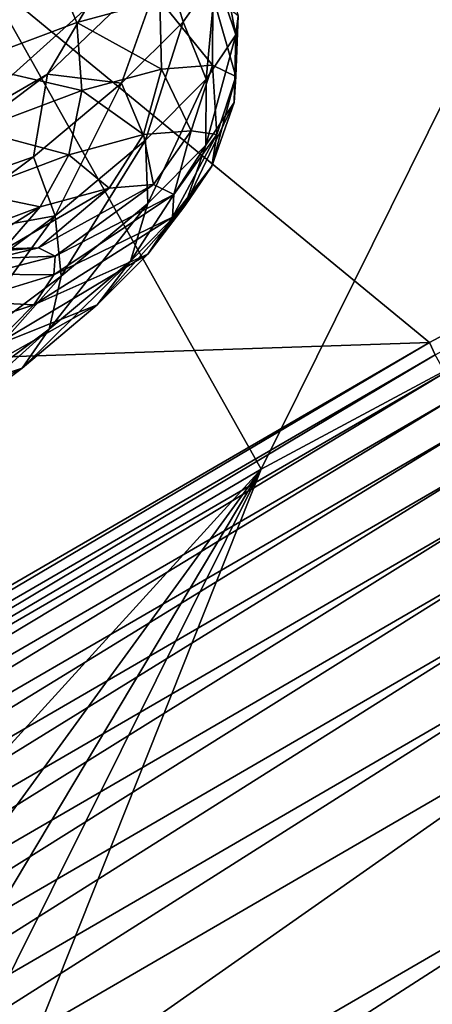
# Model space of a CAD drawing. Header units: metres. Extents: x 0 to 1501, y -1015 to 0.
# Tile 39 of 107: x 353 to 368, y -325 to -289. Entities that reach past the tile are written whole.
import ezdxf

# ---------------------------------------------------------------- set-up
doc = ezdxf.new("R2010")
doc.units = ezdxf.units.M

msp = doc.modelspace()

# ---------------------------------------------------------------- linework, layer by layer
at = {"layer": 'None'}
for points in [[(362.194397, -305.676514, -406), (338.559021, -263.662933, -63), (399.088593, -231.218933, -63)], [(420.990051, -274.161865, -406), (362.194397, -305.676514, -406), (399.088593, -231.218933, -63)], [(420.990051, -274.161865, -406), (481.171814, -245.016495, -406), (328.518768, -550.732056, -406)], [(328.518768, -550.732056, -406), (481.171814, -245.016495, -406), (719.086121, -769.217773, -406)], [(362.194397, -305.676514, -406), (304.942993, -339.447876, -406), (338.559021, -263.662933, -63)], [(275.17334, -304.257996, -60), (368.265991, -301.10791, -377.175201), (331.342438, -270.748566, -60)], [(368.265991, -301.10791, -377.175201), (418.180939, -274.449921, -377.175201), (331.342438, -270.748566, -60)], [(490.425323, -272.33667, -403), (356.401245, -576.011963, -403), (681.053406, -752.77417, -403)], [(490.425323, -272.33667, -403), (448.342804, -292.50531, -403), (356.401245, -576.011963, -403)], [(306.138794, -477.265167, -406), (301.366333, -458.551453, -406), (420.990051, -274.161865, -406)], [(420.990051, -274.161865, -406), (301.366333, -458.551453, -406), (362.194397, -305.676514, -406)], [(310.547516, -493.386932, -406), (306.138794, -477.265167, -406), (420.990051, -274.161865, -406)], [(420.990051, -274.161865, -406), (314.707947, -507.74234, -406), (310.547516, -493.386932, -406)], [(318.68457, -520.793213, -406), (314.707947, -507.74234, -406), (420.990051, -274.161865, -406)], [(322.999939, -534.307617, -406), (318.68457, -520.793213, -406), (420.990051, -274.161865, -406)], [(322.999939, -534.307617, -406), (420.990051, -274.161865, -406), (328.518768, -550.732056, -406)], [(368.265991, -301.10791, -377.175201), (368.48114, -301.554199, -379.803467), (418.180939, -274.449921, -377.175201)], [(344.939697, -543.6875, -403), (448.342804, -292.50531, -403), (326.765198, -482.247986, -403)], [(448.342804, -292.50531, -403), (406.866699, -313.893311, -403), (326.765198, -482.247986, -403)], [(448.342804, -292.50531, -403), (344.939697, -543.6875, -403), (356.401245, -576.011963, -403)], [(319.30722, -329.483673, -377.175201), (368.265991, -301.10791, -377.175201), (275.17334, -304.257996, -60)], [(319.30722, -329.483673, -377.175201), (319.537811, -329.920288, -379.803467), (368.265991, -301.10791, -377.175201)], [(319.537811, -329.920288, -379.803467), (368.48114, -301.554199, -379.803467), (368.265991, -301.10791, -377.175201)], [(319.537811, -329.920288, -379.803467), (319.912598, -330.541809, -382.385681), (368.48114, -301.554199, -379.803467)], [(319.912598, -330.541809, -382.385681), (368.834137, -302.188354, -382.385681), (368.48114, -301.554199, -379.803467)], [(319.912598, -330.541809, -382.385681), (320.404846, -331.358032, -384.897552), (368.834137, -302.188354, -382.385681)], [(320.404846, -331.358032, -384.897552), (369.297729, -303.02121, -384.897552), (368.834137, -302.188354, -382.385681)], [(369.297729, -303.02121, -384.897552), (320.404846, -331.358032, -384.897552), (321.010803, -332.362854, -387.314758)], [(369.868408, -304.046448, -387.314758), (369.297729, -303.02121, -384.897552), (321.010803, -332.362854, -387.314758)], [(369.868408, -304.046448, -387.314758), (321.010803, -332.362854, -387.314758), (321.726196, -333.549164, -389.61441)], [(370.542175, -305.256897, -389.61441), (369.868408, -304.046448, -387.314758), (321.726196, -333.549164, -389.61441)], [(370.542175, -305.256897, -389.61441), (321.726196, -333.549164, -389.61441), (322.544556, -334.906158, -391.779236)], [(371.312866, -306.641479, -391.779236), (370.542175, -305.256897, -389.61441), (322.544556, -334.906158, -391.779236)], [(289.754974, -405.215912, -406), (286.719604, -388.550842, -406), (362.194397, -305.676514, -406)], [(362.194397, -305.676514, -406), (286.719604, -388.550842, -406), (304.942993, -339.447876, -406)], [(293.009277, -421.585968, -406), (289.754974, -405.215912, -406), (362.194397, -305.676514, -406)], [(362.194397, -305.676514, -406), (296.472443, -437.669617, -406), (293.009277, -421.585968, -406)], [(301.366333, -458.551453, -406), (296.472443, -437.669617, -406), (362.194397, -305.676514, -406)], [(371.312866, -306.641479, -391.779236), (322.544556, -334.906158, -391.779236), (323.458801, -336.42218, -393.793457)], [(372.17392, -308.188354, -393.793457), (371.312866, -306.641479, -391.779236), (323.458801, -336.42218, -393.793457)], [(323.458801, -336.42218, -393.793457), (324.461884, -338.085541, -395.641296), (372.17392, -308.188354, -393.793457)], [(324.461884, -338.085541, -395.641296), (373.118622, -309.885559, -395.641296), (372.17392, -308.188354, -393.793457)], [(324.461884, -338.085541, -395.641296), (325.546448, -339.883972, -397.307617), (373.118622, -309.885559, -395.641296)], [(325.546448, -339.883972, -397.307617), (374.140045, -311.720581, -397.307617), (373.118622, -309.885559, -395.641296)], [(374.140045, -311.720581, -397.307617), (325.546448, -339.883972, -397.307617), (326.703735, -341.80304, -398.780426)], [(375.230011, -313.67868, -398.780426), (374.140045, -311.720581, -397.307617), (326.703735, -341.80304, -398.780426)], [(329.200287, -345.942902, -401.100159), (375.230011, -313.67868, -398.780426), (326.703735, -341.80304, -398.780426)], [(377.581238, -317.90274, -401.100159), (375.230011, -313.67868, -398.780426), (329.200287, -345.942902, -401.100159)], [(326.765198, -482.247986, -403), (406.866699, -313.893311, -403), (366.032349, -336.482452, -403)], [(380.099152, -322.426239, -402.52005), (366.032349, -336.482452, -403), (406.866699, -313.893311, -403)], [(330.520752, -348.132538, -401.92572), (377.581238, -317.90274, -401.100159), (329.200287, -345.942902, -401.100159)], [(378.82486, -320.136932, -401.92572), (377.581238, -317.90274, -401.100159), (330.520752, -348.132538, -401.92572)], [(331.87381, -350.37619, -402.52005), (378.82486, -320.136932, -401.92572), (330.520752, -348.132538, -401.92572)], [(378.82486, -320.136932, -401.92572), (331.87381, -350.37619, -402.52005), (380.099152, -322.426239, -402.52005)], [(331.87381, -350.37619, -402.52005), (325.478271, -360.496002, -403), (380.099152, -322.426239, -402.52005)], [(325.478271, -360.496002, -403), (366.032349, -336.482452, -403), (380.099152, -322.426239, -402.52005)]]:
    msp.add_3dface(points, dxfattribs=at)
at = {"layer": 'None012347'}
for points in [[(355.871948, -289.026947, -260.769379), (350.956909, -293.452423, -270.365387), (353.378784, -284.749115, -261.46524)], [(360.554504, -287.842346, -255.514526), (360.650787, -286.753265, -249.164444), (361.268494, -289.997711, -254.663544)], [(360.650787, -286.753265, -249.164444), (361.357239, -289.310242, -248.80397), (361.268494, -289.997711, -254.663544)], [(354.585114, -287.346802, -231.080933), (350.704346, -288.806213, -226.148499), (351.545715, -291.03714, -226.218384)], [(354.585114, -287.346802, -231.080933), (351.545715, -291.03714, -226.218384), (355.533447, -289.545197, -231.334183)], [(358.702454, -287.346924, -260.582703), (354.463928, -291.409668, -270.372528), (355.871948, -289.026947, -260.769379)], [(358.702454, -287.346924, -260.582703), (357.144531, -291.738342, -267.247955), (354.463928, -291.409668, -270.372528)], [(358.529205, -288.731445, -237.064835), (354.585114, -287.346802, -231.080933), (355.533447, -289.545197, -231.334183)], [(359.370575, -289.525604, -261.620575), (357.144531, -291.738342, -267.247955), (358.702454, -287.346924, -260.582703)], [(360.554504, -287.842346, -255.514526), (359.370575, -289.525604, -261.620575), (358.702454, -287.346924, -260.582703)], [(359.370575, -289.525604, -261.620575), (360.554504, -287.842346, -255.514526), (360.196045, -291.591431, -260.618713)], [(360.554504, -287.842346, -255.514526), (361.268494, -289.997711, -254.663544), (360.196045, -291.591431, -260.618713)], [(358.590057, -291.226685, -237.238846), (358.529205, -288.731445, -237.064835), (355.533447, -289.545197, -231.334183)], [(360.428589, -291.085052, -242.955338), (360.444519, -288.583893, -243.019989), (358.529205, -288.731445, -237.064835)], [(358.590057, -291.226685, -237.238846), (360.428589, -291.085052, -242.955338), (358.529205, -288.731445, -237.064835)], [(360.428589, -291.085052, -242.955338), (361.271393, -291.50293, -248.543808), (360.444519, -288.583893, -243.019989)], [(361.271393, -291.50293, -248.543808), (361.357239, -289.310242, -248.80397), (360.444519, -288.583893, -243.019989)], [(355.871948, -289.026947, -260.769379), (354.463928, -291.409668, -270.372528), (350.956909, -293.452423, -270.365387)], [(361.268494, -289.997711, -254.663544), (361.357239, -289.310242, -248.80397), (361.219543, -292.4422, -254.132278)], [(361.357239, -289.310242, -248.80397), (361.271393, -291.50293, -248.543808), (361.219543, -292.4422, -254.132278)], [(355.533447, -289.545197, -231.334183), (351.545715, -291.03714, -226.218384), (355.714355, -292.007843, -231.737839)], [(355.714355, -292.007843, -231.737839), (358.590057, -291.226685, -237.238846), (355.533447, -289.545197, -231.334183)], [(358.011383, -293.796875, -266.349365), (357.144531, -291.738342, -267.247955), (359.370575, -289.525604, -261.620575)], [(360.196045, -291.591431, -260.618713), (358.011383, -293.796875, -266.349365), (359.370575, -289.525604, -261.620575)], [(360.196045, -291.591431, -260.618713), (361.268494, -289.997711, -254.663544), (360.190094, -293.972076, -259.848755)], [(361.268494, -289.997711, -254.663544), (361.219543, -292.4422, -254.132278), (360.190094, -293.972076, -259.848755)], [(351.545715, -291.03714, -226.218384), (351.886414, -293.439972, -226.827072), (355.714355, -292.007843, -231.737839)], [(357.934235, -293.596619, -237.70108), (358.590057, -291.226685, -237.238846), (355.714355, -292.007843, -231.737839)], [(357.934235, -293.596619, -237.70108), (359.660583, -293.463623, -243.06868), (358.590057, -291.226685, -237.238846)], [(359.660583, -293.463623, -243.06868), (360.428589, -291.085052, -242.955338), (358.590057, -291.226685, -237.238846)], [(359.660583, -293.463623, -243.06868), (360.586273, -293.593689, -248.338425), (360.428589, -291.085052, -242.955338)], [(360.586273, -293.593689, -248.338425), (361.271393, -291.50293, -248.543808), (360.428589, -291.085052, -242.955338)], [(354.463928, -291.409668, -270.372528), (347.422913, -296.695221, -277.638794), (350.956909, -293.452423, -270.365387)], [(354.463928, -291.409668, -270.372528), (353.961884, -294.395569, -272.180389), (347.422913, -296.695221, -277.638794)], [(357.144531, -291.738342, -267.247955), (353.961884, -294.395569, -272.180389), (354.463928, -291.409668, -270.372528)], [(358.092957, -296.089142, -265.349762), (358.011383, -293.796875, -266.349365), (360.196045, -291.591431, -260.618713)], [(360.190094, -293.972076, -259.848755), (358.092957, -296.089142, -265.349762), (360.196045, -291.591431, -260.618713)], [(361.219543, -292.4422, -254.132278), (361.271393, -291.50293, -248.543808), (360.403259, -294.737946, -253.563477)], [(361.271393, -291.50293, -248.543808), (360.586273, -293.593689, -248.338425), (360.403259, -294.737946, -253.563477)], [(354.747711, -296.531158, -271.465149), (353.961884, -294.395569, -272.180389), (357.144531, -291.738342, -267.247955)], [(358.011383, -293.796875, -266.349365), (354.747711, -296.531158, -271.465149), (357.144531, -291.738342, -267.247955)], [(355.714355, -292.007843, -231.737839), (351.886414, -293.439972, -226.827072), (355.23407, -294.330109, -232.535812)], [(355.23407, -294.330109, -232.535812), (357.934235, -293.596619, -237.70108), (355.714355, -292.007843, -231.737839)], [(360.190094, -293.972076, -259.848755), (361.219543, -292.4422, -254.132278), (359.436646, -296.174438, -258.931091)], [(361.219543, -292.4422, -254.132278), (360.403259, -294.737946, -253.563477), (359.436646, -296.174438, -258.931091)], [(351.886414, -293.439972, -226.827072), (351.639771, -295.674835, -227.924744), (355.23407, -294.330109, -232.535812)], [(356.700439, -295.525818, -238.368652), (357.934235, -293.596619, -237.70108), (355.23407, -294.330109, -232.535812)], [(356.700439, -295.525818, -238.368652), (358.296875, -295.402832, -243.332367), (357.934235, -293.596619, -237.70108)], [(358.296875, -295.402832, -243.332367), (359.660583, -293.463623, -243.06868), (357.934235, -293.596619, -237.70108)], [(358.296875, -295.402832, -243.332367), (359.028687, -295.765686, -248.184921), (359.660583, -293.463623, -243.06868)], [(360.403259, -294.737946, -253.563477), (360.586273, -293.593689, -248.338425), (358.983673, -296.581268, -253.03746)], [(360.586273, -293.593689, -248.338425), (359.028687, -295.765686, -248.184921), (358.983673, -296.581268, -253.03746)], [(359.028687, -295.765686, -248.184921), (360.586273, -293.593689, -248.338425), (359.660583, -293.463623, -243.06868)], [(354.960083, -298.713837, -270.260529), (354.747711, -296.531158, -271.465149), (358.011383, -293.796875, -266.349365)], [(358.092957, -296.089142, -265.349762), (354.960083, -298.713837, -270.260529), (358.011383, -293.796875, -266.349365)], [(359.436646, -296.174438, -258.931091), (357.467499, -298.162292, -264.096344), (360.190094, -293.972076, -259.848755)], [(357.467499, -298.162292, -264.096344), (358.092957, -296.089142, -265.349762), (360.190094, -293.972076, -259.848755)], [(353.961884, -294.395569, -272.180389), (349.944977, -297.395142, -276.228333), (347.422913, -296.695221, -277.638794)], [(349.944977, -297.395142, -276.228333), (353.961884, -294.395569, -272.180389), (354.747711, -296.531158, -271.465149)], [(355.23407, -294.330109, -232.535812), (351.639771, -295.674835, -227.924744), (354.20343, -296.204102, -233.592056)], [(354.20343, -296.204102, -233.592056), (356.700439, -295.525818, -238.368652), (355.23407, -294.330109, -232.535812)], [(359.436646, -296.174438, -258.931091), (360.403259, -294.737946, -253.563477), (358.089752, -297.909668, -258.00119)], [(360.403259, -294.737946, -253.563477), (358.983673, -296.581268, -253.03746), (358.089752, -297.909668, -258.00119)], [(352.828979, -297.790741, -240.160751), (356.700439, -295.525818, -238.368652), (354.20343, -296.204102, -233.592056)], [(352.828979, -297.790741, -240.160751), (354.139435, -297.689789, -244.235306), (356.700439, -295.525818, -238.368652)], [(354.139435, -297.689789, -244.235306), (354.740173, -297.98764, -248.218597), (358.296875, -295.402832, -243.332367)], [(354.139435, -297.689789, -244.235306), (358.296875, -295.402832, -243.332367), (356.700439, -295.525818, -238.368652)], [(354.740173, -297.98764, -248.218597), (359.028687, -295.765686, -248.184921), (358.296875, -295.402832, -243.332367)], [(351.639771, -295.674835, -227.924744), (350.879578, -297.447632, -229.327957), (354.20343, -296.204102, -233.592056)], [(358.983673, -296.581268, -253.03746), (359.028687, -295.765686, -248.184921), (354.703217, -298.657135, -252.201904)], [(359.028687, -295.765686, -248.184921), (354.740173, -297.98764, -248.218597), (354.703217, -298.657135, -252.201904)], [(354.20343, -296.204102, -233.592056), (350.879578, -297.447632, -229.327957), (350.779266, -298.347534, -236.239792)], [(350.779266, -298.347534, -236.239792), (352.828979, -297.790741, -240.160751), (354.20343, -296.204102, -233.592056)], [(357.467499, -298.162292, -264.096344), (354.525818, -300.626801, -268.707397), (358.092957, -296.089142, -265.349762)], [(354.525818, -300.626801, -268.707397), (354.960083, -298.713837, -270.260529), (358.092957, -296.089142, -265.349762)], [(358.089752, -297.909668, -258.00119), (356.268799, -299.747955, -262.777771), (359.436646, -296.174438, -258.931091)], [(356.268799, -299.747955, -262.777771), (357.467499, -298.162292, -264.096344), (359.436646, -296.174438, -258.931091)], [(350.57843, -299.637054, -275.62085), (349.944977, -297.395142, -276.228333), (354.747711, -296.531158, -271.465149)], [(350.957886, -301.695251, -274.249695), (350.57843, -299.637054, -275.62085), (354.747711, -296.531158, -271.465149)], [(354.960083, -298.713837, -270.260529), (350.957886, -301.695251, -274.249695), (354.747711, -296.531158, -271.465149)], [(358.089752, -297.909668, -258.00119), (358.983673, -296.581268, -253.03746), (353.969452, -299.747589, -256.276459)], [(358.983673, -296.581268, -253.03746), (354.703217, -298.657135, -252.201904), (353.969452, -299.747589, -256.276459)], [(351.702881, -297.764191, -244.799088), (352.536743, -298.067902, -248.364792), (354.139435, -297.689789, -244.235306)], [(351.702881, -297.764191, -244.799088), (354.139435, -297.689789, -244.235306), (352.828979, -297.790741, -240.160751)], [(354.703217, -298.657135, -252.201904), (354.740173, -297.98764, -248.218597), (352.21109, -298.636169, -251.980423)], [(354.740173, -297.98764, -248.218597), (352.536743, -298.067902, -248.364792), (352.21109, -298.636169, -251.980423)], [(353.969452, -299.747589, -256.276459), (352.47467, -301.256561, -260.197418), (358.089752, -297.909668, -258.00119)], [(352.47467, -301.256561, -260.197418), (356.268799, -299.747955, -262.777771), (358.089752, -297.909668, -258.00119)], [(352.536743, -298.067902, -248.364792), (354.740173, -297.98764, -248.218597), (354.139435, -297.689789, -244.235306)], [(356.268799, -299.747955, -262.777771), (353.548492, -302.027008, -267.04187), (357.467499, -298.162292, -264.096344)], [(353.548492, -302.027008, -267.04187), (354.525818, -300.626801, -268.707397), (357.467499, -298.162292, -264.096344)], [(354.525818, -300.626801, -268.707397), (350.767914, -303.42627, -272.453094), (354.960083, -298.713837, -270.260529)], [(350.767914, -303.42627, -272.453094), (350.957886, -301.695251, -274.249695), (354.960083, -298.713837, -270.260529)], [(354.703217, -298.657135, -252.201904), (352.21109, -298.636169, -251.980423), (351.549622, -299.619141, -255.653336)], [(353.969452, -299.747589, -256.276459), (354.703217, -298.657135, -252.201904), (351.549622, -299.619141, -255.653336)], [(351.549622, -299.619141, -255.653336), (350.202209, -300.97937, -259.187805), (353.969452, -299.747589, -256.276459)], [(350.202209, -300.97937, -259.187805), (352.47467, -301.256561, -260.197418), (353.969452, -299.747589, -256.276459)], [(352.47467, -301.256561, -260.197418), (350.241638, -303.12738, -263.697662), (356.268799, -299.747955, -262.777771)], [(350.241638, -303.12738, -263.697662), (353.548492, -302.027008, -267.04187), (356.268799, -299.747955, -262.777771)], [(353.548492, -302.027008, -267.04187), (350.073334, -304.615814, -270.505707), (354.525818, -300.626801, -268.707397)], [(350.073334, -304.615814, -270.505707), (350.767914, -303.42627, -272.453094), (354.525818, -300.626801, -268.707397)], [(350.241638, -303.12738, -263.697662), (347.389008, -305.252441, -266.541016), (353.548492, -302.027008, -267.04187)], [(347.389008, -305.252441, -266.541016), (350.073334, -304.615814, -270.505707), (353.548492, -302.027008, -267.04187)]]:
    msp.add_3dface(points, dxfattribs=at)

doc.saveas('drawing.dxf')
